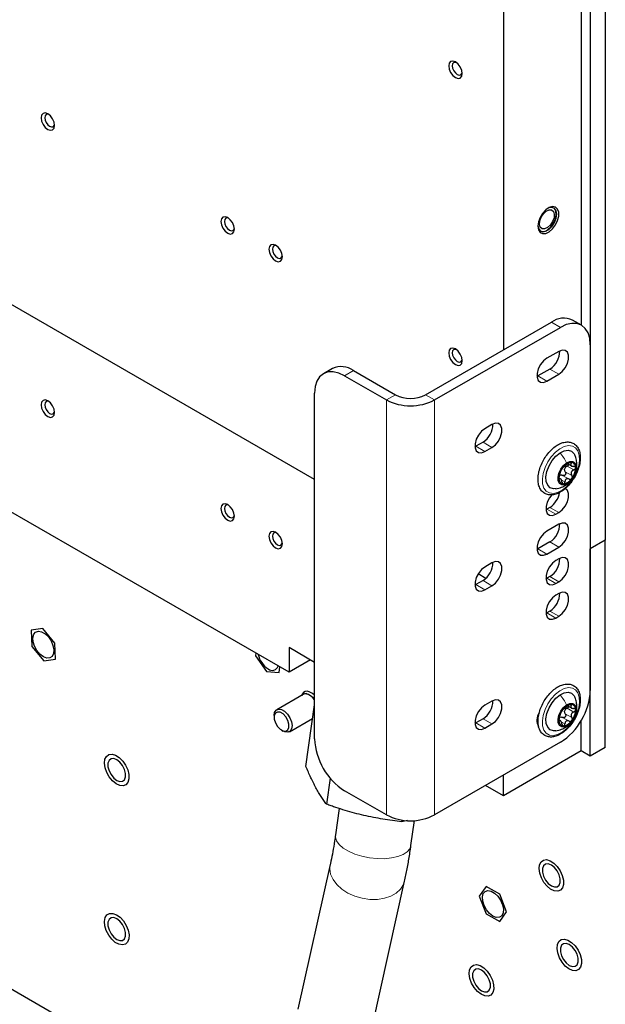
# Paper-space layout 'Blatt2' of a CAD drawing. Header units: millimetres. Extents: x 5 to 418, y 2 to 292.
# Tile 56 of 61: x 278 to 313, y 100 to 158. Entities that reach past the tile are written whole.
import ezdxf

# ---------------------------------------------------------------- set-up
doc = ezdxf.new("R2010")
doc.units = ezdxf.units.MM

psp = doc.layouts.new('Blatt2')

# ---------------------------------------------------------------- linework, layer by layer
at = {"color": 7, "linetype": 'Continuous', "lineweight": 25}
for p, q in [((312.818, 195.781), (312.818, 126.988)), ((311.934, 195.271), (311.934, 126.477)), ((311.403, 167.378), (311.403, 139.673)), ((306.807, 164.141), (306.807, 138.216)), ((295.67, 130.56), (250.239, 156.787)), ((302.211, 135.562), (309.636, 139.848)), ((302.741, 135.256), (310.166, 139.542)), ((311.416, 139.666), (310.885, 139.972)), ((311.934, 138.521), (311.934, 118.108)), ((310.077, 138.124), (309.37, 137.715)), ((294.168, 119.179), (262.878, 137.242)), ((296.718, 137.115), (296.188, 136.809)), ((297.438, 136.685), (299.913, 135.256)), ((297.968, 136.991), (300.443, 135.562)), ((308.84, 136.674), (308.789, 136.647)), ((309.547, 137.082), (308.84, 136.674)), ((309.37, 136.368), (310.077, 136.776)), ((295.67, 115.251), (295.67, 135.664)), ((306.135, 133.806), (305.711, 133.562)), ((305.605, 132.765), (305.181, 132.52)), ((305.181, 132.52), (305.13, 132.494)), ((305.711, 132.214), (306.135, 132.459)), ((310.61, 131.481), (310.815, 131.363)), ((310.177, 130.602), (310.096, 130.648)), ((309.37, 128.815), (309.32, 128.788)), ((309.547, 128.917), (309.37, 128.815)), ((309.901, 128.509), (310.077, 128.611)), ((310.077, 127.917), (309.37, 127.509)), ((309.547, 126.876), (308.84, 126.467)), ((312.818, 126.988), (311.934, 126.477)), ((312.818, 114.74), (312.818, 126.988)), ((308.84, 126.467), (308.789, 126.441)), ((309.37, 126.161), (310.077, 126.57)), ((311.934, 114.229), (311.934, 126.477)), ((306.135, 125.641), (305.711, 125.396)), ((310.077, 125.875), (309.901, 125.773)), ((305.774, 124.727), (305.316, 124.991)), ((305.605, 124.6), (305.181, 124.355)), ((309.37, 124.732), (309.32, 124.705)), ((309.547, 124.834), (309.37, 124.732)), ((309.901, 124.426), (310.077, 124.528)), ((305.181, 124.355), (305.13, 124.328)), ((305.711, 124.049), (306.135, 124.294)), ((310.077, 123.834), (309.901, 123.732)), ((309.37, 122.691), (309.32, 122.664)), ((309.547, 122.793), (309.37, 122.691)), ((309.901, 122.385), (310.077, 122.487)), ((279.644, 121.756), (278.96, 121.658)), ((278.96, 121.658), (278.988, 120.711)), ((280.356, 120.908), (279.644, 121.756)), ((280.384, 119.961), (280.356, 120.908)), ((278.988, 120.711), (279.7, 119.863)), ((295.67, 119.768), (294.168, 120.635)), ((294.168, 120.635), (294.168, 119.179)), ((279.7, 119.863), (280.384, 119.961)), ((292.207, 120.311), (292.19, 120.154)), ((292.19, 120.154), (292.837, 119.225)), ((295.429, 119.907), (294.168, 119.179)), ((292.837, 119.225), (293.577, 119.167)), ((293.577, 119.167), (293.613, 119.499)), ((294.995, 117.868), (293.439, 116.97)), ((294.935, 117.882), (294.899, 117.813)), ((306.135, 117.476), (305.711, 117.231)), ((295.16, 113.625), (295.67, 117.264)), ((310.625, 117.183), (310.815, 117.074)), ((293.284, 116.626), (293.284, 116.524)), ((294.189, 115.671), (295.557, 116.461)), ((305.605, 116.435), (305.181, 116.19)), ((308.84, 116.261), (308.789, 116.234)), ((308.879, 116.707), (308.892, 116.679)), ((308.899, 116.752), (308.909, 116.736)), ((310.177, 116.312), (310.079, 116.368)), ((311.403, 114.536), (311.403, 116.344)), ((293.726, 115.759), (293.814, 115.708)), ((293.919, 115.659), (293.814, 115.708)), ((305.181, 116.19), (305.13, 116.163)), ((305.711, 115.883), (306.135, 116.128)), ((310.166, 115.046), (302.741, 110.76)), ((311.403, 114.536), (306.807, 111.882)), ((311.934, 114.229), (311.403, 114.536)), ((312.818, 114.74), (311.934, 114.229)), ((296.595, 112.923), (296.38, 111.391)), ((306.807, 111.882), (306.807, 113.107)), ((299.913, 110.76), (297.438, 112.189)), ((306.807, 111.882), (305.746, 112.495)), ((297.12, 111.139), (296.901, 109.577)), ((300.816, 110.359), (300.83, 110.458)), ((301.148, 110.441), (300.816, 110.359)), ((301.357, 108.951), (301.565, 110.43)), ((294.481, 90.826), (263.979, 108.435)), ((296.591, 107.826), (294.689, 99.286)), ((299.082, 98.308), (300.983, 106.848)), ((305.785, 106.541), (305.382, 105.967)), ((306.592, 106.075), (305.785, 106.541)), ((305.382, 105.967), (305.785, 104.928)), ((306.995, 105.036), (306.592, 106.075)), ((305.785, 104.928), (306.592, 104.463)), ((306.592, 104.463), (306.995, 105.036))]:
    psp.add_line(p, q, dxfattribs=at)
at = {"color": 7, "linetype": 'Continuous', "lineweight": 18}
for p, q in [((310.166, 139.542), (309.636, 139.848)), ((297.968, 136.991), (297.438, 136.685)), ((309.37, 136.368), (308.84, 136.674)), ((310.077, 136.776), (309.547, 137.082)), ((300.443, 135.562), (299.913, 135.256)), ((302.211, 135.562), (302.741, 135.256)), ((299.913, 135.256), (299.913, 110.76)), ((302.741, 135.256), (302.741, 110.76)), ((306.135, 132.459), (305.605, 132.765)), ((305.711, 132.214), (305.181, 132.52)), ((310.716, 131.554), (310.808, 131.501)), ((310.297, 130.807), (310.686, 130.582)), ((310.458, 131.022), (310.846, 130.798)), ((310.57, 131.348), (310.959, 131.123)), ((310.08, 130.606), (310.123, 130.581)), ((310.222, 130.542), (310.434, 130.419)), ((309.901, 128.509), (309.37, 128.815)), ((310.077, 128.611), (309.547, 128.917)), ((310.077, 126.57), (309.547, 126.876)), ((309.37, 126.161), (308.84, 126.467)), ((306.135, 124.294), (305.605, 124.6)), ((309.901, 124.426), (309.37, 124.732)), ((310.077, 124.528), (309.547, 124.834)), ((305.711, 124.049), (305.181, 124.355)), ((309.901, 122.385), (309.37, 122.691)), ((310.077, 122.487), (309.547, 122.793)), ((310.57, 117.058), (310.959, 116.834)), ((310.716, 117.264), (310.808, 117.211)), ((306.135, 116.128), (305.605, 116.435)), ((310.08, 116.316), (310.123, 116.292)), ((310.222, 116.252), (310.434, 116.13)), ((310.297, 116.517), (310.686, 116.293)), ((310.458, 116.733), (310.846, 116.508)), ((305.711, 115.883), (305.181, 116.19))]:
    psp.add_line(p, q, dxfattribs=at)
at = {"color": 7, "linetype": 'Continuous', "lineweight": 25, "flags": 128}
for points in [[(303.581, 154.98), (303.611, 154.787), (303.697, 154.588), (303.826, 154.414), (303.979, 154.291), (304.131, 154.238), (304.26, 154.263), (304.346, 154.362), (304.376, 154.521), (304.346, 154.714), (304.26, 154.913), (304.131, 155.087), (303.979, 155.21), (303.826, 155.263), (303.697, 155.237), (303.611, 155.138), (303.581, 154.98)], [(304.036, 155.172), (303.973, 155.187), (303.879, 155.169), (303.815, 155.096), (303.793, 154.98)], [(303.793, 154.98), (303.815, 154.838), (303.879, 154.692), (303.973, 154.565), (304.085, 154.475), (304.196, 154.436), (304.291, 154.454), (304.354, 154.527), (304.372, 154.589)], [(279.539, 151.916), (279.57, 151.722), (279.656, 151.524), (279.785, 151.35), (279.937, 151.227), (280.089, 151.174), (280.218, 151.199), (280.305, 151.298), (280.335, 151.456), (280.305, 151.65), (280.218, 151.848), (280.089, 152.023), (279.937, 152.145), (279.785, 152.198), (279.656, 152.173), (279.57, 152.074), (279.539, 151.916)], [(279.994, 152.108), (279.932, 152.123), (279.837, 152.105), (279.774, 152.032), (279.751, 151.916)], [(279.751, 151.916), (279.774, 151.774), (279.837, 151.628), (279.932, 151.501), (280.043, 151.41), (280.155, 151.372), (280.249, 151.39), (280.313, 151.463), (280.331, 151.525)], [(308.84, 145.513), (308.874, 145.301), (308.971, 145.15), (309.12, 145.077), (309.307, 145.09), (309.51, 145.188), (309.707, 145.36), (309.878, 145.587), (310.003, 145.845), (310.069, 146.105), (310.069, 146.34), (310.003, 146.525), (309.878, 146.638), (309.707, 146.668), (309.51, 146.612), (309.307, 146.475), (309.12, 146.273), (308.971, 146.027), (308.874, 145.765), (308.84, 145.513)], [(308.841, 145.55), (308.874, 145.384), (308.97, 145.247), (309.118, 145.189), (309.3, 145.217), (309.494, 145.329), (309.675, 145.51), (309.823, 145.739), (309.92, 145.988), (309.954, 146.228), (309.92, 146.428), (309.823, 146.566), (309.675, 146.624), (309.494, 146.595), (309.427, 146.566)], [(309.328, 146.405), (309.5, 146.484), (309.652, 146.478), (309.761, 146.386), (309.81, 146.224), (309.793, 146.016), (309.711, 145.794), (309.578, 145.591), (309.413, 145.438), (309.241, 145.359), (309.089, 145.365), (308.98, 145.457), (308.93, 145.619), (308.948, 145.827), (309.029, 146.049), (309.163, 146.252), (309.328, 146.405)], [(309.424, 145.312), (309.61, 145.479), (309.767, 145.7), (309.877, 145.947), (309.925, 146.191), (309.907, 146.403), (309.824, 146.557), (309.777, 146.595)], [(290.146, 145.793), (290.176, 145.599), (290.262, 145.401), (290.391, 145.227), (290.544, 145.104), (290.696, 145.051), (290.825, 145.076), (290.911, 145.175), (290.941, 145.333), (290.911, 145.527), (290.825, 145.725), (290.696, 145.899), (290.544, 146.022), (290.391, 146.075), (290.262, 146.05), (290.176, 145.951), (290.146, 145.793)], [(290.601, 145.984), (290.538, 146), (290.443, 145.981), (290.38, 145.909), (290.358, 145.793)], [(290.358, 145.793), (290.38, 145.651), (290.443, 145.505), (290.538, 145.377), (290.65, 145.287), (290.761, 145.249), (290.856, 145.267), (290.919, 145.34), (290.937, 145.402)], [(292.974, 144.16), (293.005, 143.967), (293.091, 143.768), (293.22, 143.594), (293.372, 143.471), (293.524, 143.418), (293.653, 143.443), (293.74, 143.542), (293.77, 143.701), (293.74, 143.894), (293.653, 144.093), (293.524, 144.267), (293.372, 144.389), (293.22, 144.442), (293.091, 144.417), (293.005, 144.318), (292.974, 144.16)], [(293.429, 144.352), (293.367, 144.367), (293.272, 144.349), (293.209, 144.276), (293.186, 144.16)], [(293.186, 144.16), (293.209, 144.018), (293.272, 143.872), (293.367, 143.745), (293.478, 143.655), (293.59, 143.616), (293.684, 143.634), (293.748, 143.707), (293.766, 143.769)], [(311.934, 138.521), (311.9, 138.9), (311.799, 139.225), (311.636, 139.484), (311.416, 139.666), (311.148, 139.765), (310.842, 139.777), (310.511, 139.702), (310.166, 139.542)], [(303.581, 138.037), (303.611, 137.843), (303.697, 137.645), (303.826, 137.471), (303.979, 137.348), (304.131, 137.295), (304.26, 137.32), (304.346, 137.419), (304.376, 137.577), (304.346, 137.771), (304.26, 137.97), (304.131, 138.144), (303.979, 138.266), (303.826, 138.319), (303.697, 138.294), (303.611, 138.195), (303.581, 138.037)], [(304.036, 138.229), (303.973, 138.244), (303.879, 138.226), (303.815, 138.153), (303.793, 138.037)], [(303.793, 138.037), (303.815, 137.895), (303.879, 137.749), (303.973, 137.622), (304.085, 137.532), (304.196, 137.493), (304.291, 137.511), (304.354, 137.584), (304.372, 137.646)], [(310.077, 136.776), (310.277, 136.932), (310.452, 137.15), (310.583, 137.405), (310.652, 137.665), (310.652, 137.899), (310.583, 138.078), (310.452, 138.182), (310.277, 138.198), (310.077, 138.124)], [(309.37, 137.715), (309.171, 137.56), (308.995, 137.341), (308.865, 137.087), (308.796, 136.827), (308.796, 136.593), (308.865, 136.413), (308.995, 136.309), (309.171, 136.294), (309.37, 136.368)], [(297.438, 136.685), (297.093, 136.845), (296.761, 136.92), (296.456, 136.908), (296.188, 136.809), (295.968, 136.626), (295.805, 136.368), (295.704, 136.043), (295.67, 135.664)], [(279.539, 134.972), (279.57, 134.779), (279.656, 134.58), (279.785, 134.406), (279.937, 134.284), (280.089, 134.231), (280.218, 134.256), (280.305, 134.355), (280.335, 134.513), (280.305, 134.706), (280.218, 134.905), (280.089, 135.079), (279.937, 135.202), (279.785, 135.255), (279.656, 135.23), (279.57, 135.131), (279.539, 134.972)], [(279.994, 135.164), (279.932, 135.18), (279.837, 135.161), (279.774, 135.089), (279.751, 134.972)], [(279.751, 134.972), (279.774, 134.831), (279.837, 134.685), (279.932, 134.557), (280.043, 134.467), (280.155, 134.428), (280.249, 134.447), (280.313, 134.52), (280.331, 134.582)], [(306.135, 132.459), (306.335, 132.615), (306.51, 132.833), (306.641, 133.088), (306.71, 133.348), (306.71, 133.581), (306.641, 133.761), (306.51, 133.865), (306.335, 133.881), (306.135, 133.806)], [(305.711, 133.562), (305.512, 133.406), (305.336, 133.187), (305.206, 132.933), (305.137, 132.673), (305.137, 132.439), (305.206, 132.259), (305.336, 132.155), (305.512, 132.14), (305.711, 132.214)], [(309.918, 130.022), (309.77, 130.012), (309.57, 130.073), (309.421, 130.222), (309.336, 130.446), (309.32, 130.727), (309.376, 131.042), (309.499, 131.367), (309.679, 131.674), (309.901, 131.939), (310.147, 132.14)], [(310.147, 132.14), (310.398, 132.261), (310.632, 132.292), (310.832, 132.231), (310.981, 132.083), (311.026, 131.996)], [(310.606, 130.33), (310.418, 130.246), (310.249, 130.246), (310.119, 130.329), (310.043, 130.485), (310.031, 130.697), (310.085, 130.937), (310.197, 131.177), (310.355, 131.389), (310.539, 131.546)], [(310.539, 131.546), (310.727, 131.63), (310.896, 131.631), (311.026, 131.547), (311.102, 131.391), (311.113, 131.179), (311.06, 130.939), (310.947, 130.699), (310.79, 130.487), (310.606, 130.33)], [(309.658, 129.655), (309.526, 129.482), (309.395, 129.228), (309.326, 128.968), (309.326, 128.734), (309.395, 128.554), (309.526, 128.45), (309.701, 128.434), (309.901, 128.509)], [(310.077, 128.611), (310.277, 128.767), (310.452, 128.985), (310.583, 129.239), (310.652, 129.499), (310.652, 129.733), (310.583, 129.913), (310.49, 129.999)], [(290.146, 128.849), (290.176, 128.656), (290.262, 128.457), (290.391, 128.283), (290.544, 128.16), (290.696, 128.108), (290.825, 128.133), (290.911, 128.232), (290.941, 128.39), (290.911, 128.583), (290.825, 128.782), (290.696, 128.956), (290.544, 129.079), (290.391, 129.132), (290.262, 129.107), (290.176, 129.008), (290.146, 128.849)], [(290.601, 129.041), (290.538, 129.057), (290.443, 129.038), (290.38, 128.965), (290.358, 128.849)], [(290.358, 128.849), (290.38, 128.708), (290.443, 128.562), (290.538, 128.434), (290.65, 128.344), (290.761, 128.305), (290.856, 128.324), (290.919, 128.397), (290.937, 128.459)], [(310.077, 126.57), (310.277, 126.725), (310.452, 126.944), (310.583, 127.198), (310.652, 127.458), (310.652, 127.692), (310.583, 127.872), (310.452, 127.976), (310.277, 127.991), (310.077, 127.917)], [(292.974, 127.217), (293.005, 127.023), (293.091, 126.825), (293.22, 126.65), (293.372, 126.528), (293.524, 126.475), (293.653, 126.5), (293.74, 126.599), (293.77, 126.757), (293.74, 126.951), (293.653, 127.149), (293.524, 127.323), (293.372, 127.446), (293.22, 127.499), (293.091, 127.474), (293.005, 127.375), (292.974, 127.217)], [(293.429, 127.408), (293.367, 127.424), (293.272, 127.405), (293.209, 127.333), (293.186, 127.217)], [(309.37, 127.509), (309.171, 127.353), (308.995, 127.135), (308.865, 126.88), (308.796, 126.62), (308.796, 126.386), (308.865, 126.206), (308.995, 126.102), (309.171, 126.087), (309.37, 126.161)], [(293.186, 127.217), (293.209, 127.075), (293.272, 126.929), (293.367, 126.801), (293.478, 126.711), (293.59, 126.673), (293.684, 126.691), (293.748, 126.764), (293.766, 126.826)], [(306.135, 124.294), (306.335, 124.45), (306.51, 124.668), (306.641, 124.922), (306.71, 125.182), (306.71, 125.416), (306.641, 125.596), (306.51, 125.7), (306.335, 125.716), (306.135, 125.641)], [(309.901, 125.773), (309.701, 125.618), (309.526, 125.399), (309.395, 125.145), (309.326, 124.885), (309.326, 124.651), (309.395, 124.471), (309.526, 124.367), (309.701, 124.352), (309.901, 124.426)], [(310.077, 124.528), (310.277, 124.684), (310.452, 124.902), (310.583, 125.157), (310.652, 125.416), (310.652, 125.65), (310.583, 125.83), (310.452, 125.934), (310.277, 125.95), (310.077, 125.875)], [(305.711, 125.396), (305.512, 125.24), (305.336, 125.022), (305.206, 124.768), (305.137, 124.508), (305.137, 124.274), (305.206, 124.094), (305.336, 123.99), (305.512, 123.974), (305.711, 124.049)], [(310.077, 122.487), (310.277, 122.643), (310.452, 122.861), (310.583, 123.115), (310.652, 123.375), (310.652, 123.609), (310.583, 123.789), (310.452, 123.893), (310.277, 123.909), (310.077, 123.834)], [(309.901, 123.732), (309.701, 123.576), (309.526, 123.358), (309.395, 123.104), (309.326, 122.844), (309.326, 122.61), (309.395, 122.43), (309.526, 122.326), (309.701, 122.31), (309.901, 122.385)], [(279.672, 120.095), (279.471, 120.25), (279.292, 120.465), (279.154, 120.718), (279.072, 120.98), (279.055, 121.224), (279.105, 121.424), (279.217, 121.556), (279.377, 121.608), (279.57, 121.573), (279.774, 121.455), (279.966, 121.268), (280.127, 121.031), (280.238, 120.769), (280.288, 120.513), (280.272, 120.288), (280.19, 120.12), (280.052, 120.026), (279.873, 120.018), (279.672, 120.095)], [(295.67, 117.824), (295.557, 117.921), (295.36, 118.026)], [(310.147, 117.85), (310.398, 117.971), (310.632, 118.003), (310.832, 117.942), (310.981, 117.793), (311.026, 117.706)], [(295.264, 117.879), (295.093, 117.9), (294.995, 117.868)], [(306.135, 116.128), (306.335, 116.284), (306.51, 116.502), (306.641, 116.757), (306.71, 117.017), (306.71, 117.251), (306.641, 117.43), (306.51, 117.535), (306.335, 117.55), (306.135, 117.476)], [(309.891, 115.728), (309.77, 115.723), (309.57, 115.784), (309.421, 115.932), (309.336, 116.156), (309.32, 116.437), (309.376, 116.753), (309.499, 117.077), (309.679, 117.384), (309.901, 117.649), (310.147, 117.85)], [(293.284, 116.626), (293.311, 116.805), (293.399, 116.941), (293.537, 117.002), (293.709, 116.981), (293.893, 116.88), (294.067, 116.712), (294.212, 116.496), (294.308, 116.259), (294.344, 116.03), (294.317, 115.835), (294.229, 115.699), (294.091, 115.638), (293.919, 115.659), (293.919, 115.659)], [(293.813, 115.718), (293.972, 115.703), (294.094, 115.775), (294.159, 115.921), (294.159, 116.12), (294.092, 116.343), (293.97, 116.554), (293.81, 116.721), (293.638, 116.82), (293.479, 116.835), (293.357, 116.764), (293.292, 116.617), (293.292, 116.418), (293.359, 116.196), (293.481, 115.985), (293.641, 115.817), (293.813, 115.718)], [(305.711, 117.231), (305.512, 117.075), (305.336, 116.857), (305.206, 116.602), (305.137, 116.342), (305.137, 116.108), (305.206, 115.929), (305.336, 115.825), (305.512, 115.809), (305.711, 115.883)], [(310.606, 116.04), (310.418, 115.957), (310.249, 115.956), (310.119, 116.039), (310.043, 116.196), (310.031, 116.407), (310.085, 116.648), (310.197, 116.888), (310.355, 117.1), (310.539, 117.257)], [(310.539, 117.257), (310.727, 117.341), (310.896, 117.341), (311.026, 117.258), (311.102, 117.101), (311.113, 116.89), (311.06, 116.65), (310.947, 116.409), (310.79, 116.198), (310.606, 116.04)], [(284.662, 112.681), (284.544, 112.541), (284.378, 112.477), (284.178, 112.497), (283.963, 112.597), (283.751, 112.77), (283.562, 113), (283.412, 113.266), (283.315, 113.545), (283.278, 113.812), (283.306, 114.043), (283.396, 114.218), (283.54, 114.321), (283.725, 114.343), (283.934, 114.283), (284.15, 114.144), (284.353, 113.941), (284.524, 113.69), (284.65, 113.415), (284.717, 113.139), (284.722, 112.887), (284.662, 112.681)], [(284.003, 112.798), (284.184, 112.73), (284.344, 112.744), (284.462, 112.839), (284.525, 113.002), (284.525, 113.215), (284.462, 113.451), (284.344, 113.682), (284.184, 113.881), (284.003, 114.022), (283.822, 114.09), (283.662, 114.076), (283.544, 113.981), (283.481, 113.818), (283.481, 113.605), (283.544, 113.369), (283.662, 113.138), (283.822, 112.939), (284.003, 112.798)], [(310.294, 106.457), (310.176, 106.317), (310.01, 106.254), (309.81, 106.273), (309.595, 106.374), (309.384, 106.547), (309.194, 106.777), (309.045, 107.043), (308.947, 107.322), (308.911, 107.589), (308.939, 107.82), (309.029, 107.995), (309.173, 108.098), (309.358, 108.12), (309.568, 108.059), (309.783, 107.92), (309.986, 107.717), (310.157, 107.466), (310.282, 107.19), (310.35, 106.914), (310.354, 106.662), (310.294, 106.457)], [(309.636, 106.574), (309.817, 106.506), (309.976, 106.52), (310.095, 106.615), (310.158, 106.778), (310.158, 106.991), (310.095, 107.227), (309.976, 107.459), (309.817, 107.657), (309.636, 107.799), (309.454, 107.867), (309.295, 107.852), (309.176, 107.758), (309.113, 107.594), (309.113, 107.381), (309.176, 107.145), (309.295, 106.914), (309.454, 106.716), (309.636, 106.574)], [(306.188, 104.787), (305.987, 104.942), (305.808, 105.157), (305.67, 105.41), (305.589, 105.673), (305.572, 105.917), (305.622, 106.116), (305.733, 106.249), (305.894, 106.3), (306.087, 106.265), (306.29, 106.148), (306.483, 105.96), (306.644, 105.723), (306.755, 105.462), (306.805, 105.205), (306.788, 104.98), (306.706, 104.812), (306.568, 104.719), (306.389, 104.71), (306.188, 104.787)], [(284.132, 103.122), (283.916, 103.239), (283.708, 103.426), (283.526, 103.665), (283.386, 103.936), (283.301, 104.215), (283.279, 104.476), (283.321, 104.696), (283.423, 104.857), (283.577, 104.943), (283.769, 104.947), (283.982, 104.869), (284.196, 104.715), (284.393, 104.5), (284.556, 104.241), (284.67, 103.964), (284.724, 103.691), (284.714, 103.447), (284.641, 103.255), (284.511, 103.13), (284.337, 103.084), (284.132, 103.122)], [(284.003, 103.407), (284.184, 103.34), (284.344, 103.354), (284.462, 103.448), (284.525, 103.612), (284.525, 103.825), (284.462, 104.061), (284.344, 104.292), (284.184, 104.491), (284.003, 104.632), (283.822, 104.7), (283.662, 104.686), (283.544, 104.591), (283.481, 104.428), (283.481, 104.215), (283.544, 103.979), (283.662, 103.747), (283.822, 103.549), (284.003, 103.407)], [(310.112, 102.333), (310.012, 102.612), (309.972, 102.88), (309.996, 103.113), (310.083, 103.292), (310.224, 103.399), (310.408, 103.426), (310.616, 103.369), (310.832, 103.235), (311.036, 103.034), (311.21, 102.786), (311.338, 102.511), (311.409, 102.234), (311.416, 101.98), (311.36, 101.772), (311.245, 101.628), (311.081, 101.56), (310.882, 101.575), (310.668, 101.671), (310.456, 101.841), (310.265, 102.068), (310.112, 102.333)], [(310.696, 101.879), (310.878, 101.811), (311.037, 101.825), (311.155, 101.92), (311.218, 102.083), (311.218, 102.296), (311.155, 102.532), (311.037, 102.764), (310.878, 102.962), (310.696, 103.104), (310.515, 103.171), (310.355, 103.157), (310.237, 103.063), (310.174, 102.899), (310.174, 102.686), (310.237, 102.45), (310.355, 102.219), (310.515, 102.021), (310.696, 101.879)], [(304.792, 101.378), (304.817, 101.612), (304.904, 101.791), (305.045, 101.898), (305.228, 101.925), (305.437, 101.869), (305.652, 101.734), (305.856, 101.534), (306.03, 101.285), (306.158, 101.01), (306.229, 100.734), (306.237, 100.48), (306.181, 100.271), (306.065, 100.127), (305.901, 100.059), (305.703, 100.074), (305.489, 100.17), (305.276, 100.34), (305.085, 100.567), (304.933, 100.831), (304.832, 101.11), (304.792, 101.378)], [(305.517, 100.378), (305.698, 100.31), (305.858, 100.325), (305.976, 100.419), (306.039, 100.583), (306.039, 100.795), (305.976, 101.031), (305.858, 101.263), (305.698, 101.461), (305.517, 101.603), (305.335, 101.671), (305.176, 101.656), (305.057, 101.562), (304.994, 101.398), (304.994, 101.186), (305.057, 100.949), (305.176, 100.718), (305.335, 100.52), (305.517, 100.378)]]:
    psp.add_lwpolyline(points, dxfattribs=at)
at = {"color": 7, "linetype": 'Continuous', "lineweight": 18, "flags": 128}
for points in [[(310.269, 129.928), (310.005, 129.794), (309.753, 129.739), (309.526, 129.766), (309.339, 129.873), (309.202, 130.055), (309.123, 130.301), (309.107, 130.596), (309.154, 130.923), (309.263, 131.264), (309.425, 131.598), (309.633, 131.907), (309.874, 132.171), (310.134, 132.377), (310.398, 132.511), (310.65, 132.566), (310.876, 132.539), (311.063, 132.432), (311.2, 132.25), (311.279, 132.004), (311.295, 131.709), (311.248, 131.381), (311.14, 131.041), (310.977, 130.706), (310.769, 130.398), (310.528, 130.133), (310.269, 129.928)], [(310.269, 115.639), (310.005, 115.504), (309.753, 115.449), (309.526, 115.476), (309.339, 115.584), (309.202, 115.765), (309.123, 116.011), (309.107, 116.306), (309.154, 116.634), (309.263, 116.975), (309.425, 117.309), (309.633, 117.617), (309.874, 117.882), (310.134, 118.087), (310.398, 118.221), (310.65, 118.277), (310.876, 118.25), (311.063, 118.142), (311.2, 117.96), (311.279, 117.715), (311.295, 117.42), (311.248, 117.092), (311.14, 116.751), (310.977, 116.417), (310.769, 116.108), (310.528, 115.844), (310.269, 115.639)], [(301.357, 108.951), (301.291, 108.763), (301.135, 108.579), (300.896, 108.422), (300.585, 108.3), (300.215, 108.218), (299.8, 108.178), (299.357, 108.183), (298.906, 108.232), (298.463, 108.323), (298.048, 108.453), (297.676, 108.616), (297.365, 108.806), (297.125, 109.014), (296.968, 109.232), (296.899, 109.452), (296.901, 109.577)], [(300.983, 106.848), (300.915, 106.644), (300.744, 106.375), (300.492, 106.144), (300.171, 105.963), (299.793, 105.838), (299.373, 105.774), (298.93, 105.775), (298.481, 105.839), (298.044, 105.964), (297.638, 106.146), (297.279, 106.376), (296.982, 106.646), (296.758, 106.944), (296.618, 107.258), (296.566, 107.576), (296.59, 107.824)]]:
    psp.add_lwpolyline(points, dxfattribs=at)
at = {"color": 7, "linetype": 'Continuous', "lineweight": 25}
for centre, radius, start, end in [((309.142, 145.621), 0.418, 248.62971, 312.26618), ((310.368, 138.826), 1.257, 65.69288, 125.61758), ((308.894, 138.13), 1.234, 301.93711, 0.95437), ((297.236, 135.969), 1.257, 54.38242, 114.30712), ((301.327, 137.268), 1.921, 242.60967, 297.39033), ((301.327, 137.986), 3.074, 242.60967, 297.39033), ((304.952, 133.813), 1.234, 301.93711, 0.95437), ((310.889, 130.889), 0.695, 97.89755, 148.02491), ((310.777, 131.286), 0.291, 354.4859, 86.76667), ((311.116, 130.617), 1.037, 141.92813, 179.97235), ((310.263, 130.597), 0.252, 114.96571, 130.95674), ((310.784, 131.085), 0.38, 154.88503, 167.01545), ((310.029, 131.259), 1.037, 321.92813, 359.97235), ((310.368, 130.59), 0.291, 174.4859, 266.76667), ((310.256, 130.987), 0.695, 277.89755, 328.02491), ((308.845, 130.001), 1.292, 302.92317, 350.7146), ((308.894, 127.923), 1.234, 301.93711, 0.95437), ((304.952, 125.647), 1.234, 301.93711, 0.95437), ((308.894, 125.882), 1.234, 301.93711, 0.95437), ((308.894, 123.84), 1.234, 301.93711, 0.95437), ((293.677, 120.534), 1.372, 192.5341, 237.04593), ((293.172, 119.659), 0.368, 228.90991, 342.88096), ((295.222, 117.733), 0.324, 64.82586, 152.63233), ((308.096, 118.283), 3.842, 302.60548, 357.39452), ((295.136, 117.63), 0.295, 64.73739, 140.32925), ((294.888, 117.013), 0.959, 35.40721, 67.10101), ((294.898, 117.014), 0.94, 34.73466, 67.04941), ((304.952, 117.482), 1.234, 301.93711, 0.95437), ((311.116, 116.328), 1.037, 141.92813, 179.97235), ((310.889, 116.599), 0.695, 97.89755, 148.02491), ((310.784, 116.795), 0.38, 154.88503, 167.01545), ((310.777, 116.997), 0.291, 354.4859, 86.76667), ((310.029, 116.969), 1.037, 321.92813, 359.97235), ((309.535, 116.354), 0.754, 146.16643, 209.6424), ((310.368, 116.3), 0.291, 174.4859, 266.76667), ((310.263, 116.308), 0.252, 114.96571, 130.95674), ((310.256, 116.698), 0.695, 277.89755, 328.02491), ((299.508, 115.425), 3.842, 182.60548, 237.39452), ((301.327, 113.489), 3.074, 242.60967, 297.39033)]:
    psp.add_arc(centre, radius, start, end, dxfattribs=at)
for points, knots in [([(311.339, 131.931), (311.334, 131.984), (311.321, 132.137), (311.251, 132.361), (311.109, 132.575), (310.914, 132.718), (310.686, 132.785), (310.44, 132.778), (310.182, 132.701), (309.917, 132.556), (309.658, 132.347), (309.418, 132.085), (309.209, 131.783), (309.04, 131.456), (308.919, 131.117), (308.852, 130.782), (308.843, 130.464), (308.896, 130.178), (309.012, 129.938), (309.186, 129.762), (309.402, 129.662), (309.641, 129.638), (309.894, 129.684), (310.158, 129.8), (310.421, 129.982), (310.671, 130.222), (310.895, 130.508), (311.082, 130.826), (311.225, 131.162), (311.316, 131.5), (311.345, 131.757), (311.34, 131.895), (311.339, 131.931)], [0, 0, 0, 0, 0.018801, 0.054405, 0.089618, 0.123388, 0.155995, 0.188548, 0.222142, 0.256845, 0.292015, 0.327149, 0.362204, 0.397241, 0.432338, 0.467572, 0.503036, 0.53876, 0.574333, 0.608802, 0.641777, 0.674223, 0.707276, 0.741558, 0.776602, 0.81177, 0.846855, 0.88189, 0.916956, 0.952117, 0.987471, 1, 1, 1, 1]), ([(311.085, 131.038), (311.089, 131.048), (311.146, 131.171), (311.148, 131.404), (311.126, 131.719), (311.06, 131.901), (311.024, 132)], [0, 0, 0, 0, 0.034513, 0.413262, 0.678894, 1, 1, 1, 1]), ([(310.384, 131.337), (310.391, 131.338), (310.401, 131.34), (310.436, 131.36), (310.469, 131.381), (310.51, 131.408), (310.567, 131.447), (310.608, 131.479), (310.635, 131.5)], [0, 0, 0, 0, 0.249194, 0.37433, 0.498925, 0.624004, 0.749757, 1, 1, 1, 1]), ([(310.671, 131.446), (310.671, 131.445), (310.669, 131.431), (310.649, 131.403), (310.615, 131.369), (310.585, 131.355), (310.57, 131.348)], [0, 0, 0, 0, 0.0220566, 0.3483604, 0.6735217, 1, 1, 1, 1]), ([(310.793, 131.577), (310.782, 131.576), (310.759, 131.573), (310.716, 131.555), (310.673, 131.53), (310.648, 131.51), (310.635, 131.5)], [0, 0, 0, 0, 0.250032, 0.499632, 0.749228, 1, 1, 1, 1]), ([(310.808, 131.501), (310.794, 131.48), (310.773, 131.448), (310.774, 131.409), (310.787, 131.382), (310.815, 131.361), (310.865, 131.341), (310.914, 131.339), (310.947, 131.338)], [0, 0, 0, 0, 0.249219, 0.374357, 0.498947, 0.62402, 0.749767, 1, 1, 1, 1]), ([(310.808, 131.501), (310.814, 131.51), (310.828, 131.53), (310.831, 131.555), (310.821, 131.573), (310.802, 131.576), (310.793, 131.577)], [0, 0, 0, 0, 0.249816, 0.499908, 0.75012, 1, 1, 1, 1]), ([(310.111, 130.796), (310.106, 130.783), (310.097, 130.757), (310.086, 130.71), (310.078, 130.66), (310.078, 130.632), (310.078, 130.618)], [0, 0, 0, 0, 0.249853, 0.499901, 0.750114, 1, 1, 1, 1]), ([(310.111, 130.796), (310.121, 130.825), (310.135, 130.867), (310.157, 130.934), (310.173, 130.984), (310.19, 131.03), (310.21, 131.082), (310.218, 131.106), (310.223, 131.122)], [0, 0, 0, 0, 0.24922, 0.374358, 0.498948, 0.624021, 0.749768, 1, 1, 1, 1]), ([(310.157, 130.825), (310.181, 130.829), (310.228, 130.838), (310.274, 130.817), (310.297, 130.807)], [0, 0, 0, 0, 0.498111, 1, 1, 1, 1]), ([(310.299, 131.257), (310.289, 131.243), (310.27, 131.216), (310.247, 131.177), (310.231, 131.143), (310.226, 131.129), (310.223, 131.122)], [0, 0, 0, 0, 0.249858, 0.499467, 0.749011, 1, 1, 1, 1]), ([(310.458, 131.022), (310.465, 131.009), (310.481, 130.983), (310.489, 130.936), (310.482, 130.887), (310.459, 130.842), (310.424, 130.809), (310.382, 130.791), (310.337, 130.79), (310.31, 130.801), (310.297, 130.807)], [0, 0, 0, 0, 0.1252342, 0.2495027, 0.374346, 0.4990796, 0.6239086, 0.7493965, 0.8744451, 1, 1, 1, 1]), ([(310.384, 131.337), (310.381, 131.337), (310.375, 131.336), (310.355, 131.321), (310.328, 131.294), (310.309, 131.269), (310.299, 131.257)], [0, 0, 0, 0, 0.249806, 0.500054, 0.750309, 1, 1, 1, 1]), ([(310.458, 131.022), (310.444, 131.045), (310.416, 131.089), (310.415, 131.143), (310.414, 131.17)], [0, 0, 0, 0, 0.500645, 1, 1, 1, 1]), ([(310.44, 131.246), (310.458, 131.268), (310.492, 131.312), (310.544, 131.336), (310.57, 131.348)], [0, 0, 0, 0, 0.49811, 1, 1, 1, 1]), ([(310.959, 131.123), (310.927, 131.108), (310.88, 131.084), (310.833, 131.032), (310.809, 130.986), (310.8, 130.936), (310.805, 130.869), (310.83, 130.826), (310.846, 130.798)], [0, 0, 0, 0, 0.2492203, 0.374358, 0.498948, 0.6240206, 0.749768, 1, 1, 1, 1]), ([(310.846, 130.619), (310.854, 130.633), (310.871, 130.662), (310.877, 130.711), (310.87, 130.759), (310.854, 130.785), (310.846, 130.798)], [0, 0, 0, 0, 0.249858, 0.499467, 0.749011, 1, 1, 1, 1]), ([(311.066, 131.258), (311.064, 131.271), (311.059, 131.296), (311.031, 131.322), (310.993, 131.338), (310.962, 131.338), (310.947, 131.338)], [0, 0, 0, 0, 0.2499898, 0.4996108, 0.7491272, 1, 1, 1, 1]), ([(310.959, 131.123), (310.974, 131.13), (311.003, 131.145), (311.039, 131.178), (311.063, 131.218), (311.065, 131.245), (311.066, 131.258)], [0, 0, 0, 0, 0.249853, 0.499901, 0.750114, 1, 1, 1, 1]), ([(309.889, 130.017), (310.009, 130.041), (310.233, 130.084), (310.422, 130.194), (310.51, 130.244)], [0, 0, 0, 0, 0.536106, 1, 1, 1, 1]), ([(310.078, 130.618), (310.08, 130.606), (310.082, 130.582), (310.094, 130.566), (310.108, 130.564), (310.118, 130.575), (310.123, 130.581)], [0, 0, 0, 0, 0.24999, 0.499611, 0.749127, 1, 1, 1, 1]), ([(310.262, 130.419), (310.254, 130.453), (310.242, 130.503), (310.216, 130.557), (310.195, 130.587), (310.175, 130.604), (310.15, 130.611), (310.133, 130.593), (310.123, 130.581)], [0, 0, 0, 0, 0.249219, 0.374357, 0.498947, 0.62402, 0.749767, 1, 1, 1, 1]), ([(310.262, 130.419), (310.266, 130.403), (310.273, 130.372), (310.294, 130.333), (310.321, 130.305), (310.341, 130.301), (310.352, 130.299)], [0, 0, 0, 0, 0.249816, 0.499908, 0.75012, 1, 1, 1, 1]), ([(310.352, 130.299), (310.362, 130.301), (310.383, 130.305), (310.409, 130.333), (310.428, 130.372), (310.432, 130.403), (310.434, 130.419)], [0, 0, 0, 0, 0.250032, 0.499632, 0.749228, 1, 1, 1, 1]), ([(310.686, 130.582), (310.657, 130.594), (310.614, 130.612), (310.554, 130.605), (310.513, 130.588), (310.48, 130.558), (310.447, 130.504), (310.44, 130.453), (310.434, 130.419)], [0, 0, 0, 0, 0.249194, 0.37433, 0.498925, 0.624004, 0.749757, 1, 1, 1, 1]), ([(310.51, 130.244), (310.59, 130.298), (310.68, 130.359), (310.749, 130.448), (310.756, 130.457)], [0, 0, 0, 0, 0.893998, 1, 1, 1, 1]), ([(310.686, 130.582), (310.699, 130.577), (310.726, 130.565), (310.77, 130.567), (310.813, 130.584), (310.835, 130.608), (310.846, 130.619)], [0, 0, 0, 0, 0.249806, 0.5000545, 0.7503094, 1, 1, 1, 1]), ([(311.339, 117.642), (311.334, 117.695), (311.321, 117.847), (311.251, 118.072), (311.109, 118.285), (310.914, 118.429), (310.686, 118.495), (310.44, 118.488), (310.182, 118.412), (309.917, 118.266), (309.658, 118.057), (309.418, 117.795), (309.209, 117.494), (309.04, 117.166), (308.919, 116.828), (308.852, 116.492), (308.843, 116.174), (308.896, 115.888), (309.012, 115.649), (309.186, 115.473), (309.402, 115.373), (309.641, 115.348), (309.894, 115.395), (310.158, 115.51), (310.421, 115.692), (310.671, 115.933), (310.895, 116.219), (311.082, 116.537), (311.225, 116.872), (311.316, 117.21), (311.345, 117.467), (311.34, 117.606), (311.339, 117.642)], [0, 0, 0, 0, 0.018801, 0.054405, 0.089618, 0.123388, 0.155995, 0.188548, 0.222142, 0.256845, 0.292015, 0.327149, 0.362204, 0.397241, 0.432338, 0.467572, 0.503036, 0.53876, 0.574333, 0.608802, 0.641777, 0.674223, 0.707276, 0.741558, 0.776602, 0.81177, 0.846855, 0.88189, 0.916956, 0.952117, 0.987471, 1, 1, 1, 1]), ([(311.085, 116.749), (311.089, 116.759), (311.146, 116.882), (311.148, 117.114), (311.126, 117.43), (311.06, 117.611), (311.024, 117.711)], [0, 0, 0, 0, 0.034513, 0.413262, 0.678894, 1, 1, 1, 1]), ([(310.111, 116.507), (310.121, 116.535), (310.135, 116.578), (310.157, 116.645), (310.173, 116.694), (310.19, 116.74), (310.21, 116.793), (310.218, 116.816), (310.223, 116.832)], [0, 0, 0, 0, 0.24922, 0.374358, 0.498948, 0.624021, 0.749768, 1, 1, 1, 1]), ([(310.299, 116.967), (310.289, 116.954), (310.27, 116.927), (310.247, 116.887), (310.231, 116.854), (310.226, 116.839), (310.223, 116.832)], [0, 0, 0, 0, 0.249858, 0.499467, 0.749011, 1, 1, 1, 1]), ([(310.384, 117.048), (310.381, 117.047), (310.375, 117.047), (310.355, 117.031), (310.328, 117.005), (310.309, 116.98), (310.299, 116.967)], [0, 0, 0, 0, 0.249806, 0.500054, 0.750309, 1, 1, 1, 1]), ([(310.384, 117.048), (310.391, 117.049), (310.401, 117.05), (310.436, 117.071), (310.469, 117.092), (310.51, 117.119), (310.567, 117.158), (310.608, 117.19), (310.635, 117.211)], [0, 0, 0, 0, 0.249194, 0.37433, 0.498925, 0.624004, 0.749757, 1, 1, 1, 1]), ([(310.458, 116.733), (310.444, 116.755), (310.416, 116.8), (310.415, 116.854), (310.414, 116.881)], [0, 0, 0, 0, 0.500645, 1, 1, 1, 1]), ([(310.44, 116.957), (310.458, 116.979), (310.492, 117.023), (310.544, 117.046), (310.57, 117.058)], [0, 0, 0, 0, 0.4981104, 1, 1, 1, 1]), ([(310.671, 117.156), (310.671, 117.155), (310.669, 117.141), (310.649, 117.114), (310.615, 117.08), (310.585, 117.065), (310.57, 117.058)], [0, 0, 0, 0, 0.0220566, 0.3483604, 0.6735217, 1, 1, 1, 1]), ([(310.793, 117.288), (310.782, 117.286), (310.759, 117.284), (310.716, 117.265), (310.673, 117.24), (310.648, 117.221), (310.635, 117.211)], [0, 0, 0, 0, 0.250032, 0.499632, 0.749228, 1, 1, 1, 1]), ([(310.808, 117.211), (310.794, 117.19), (310.773, 117.158), (310.774, 117.12), (310.787, 117.093), (310.815, 117.072), (310.865, 117.051), (310.914, 117.05), (310.947, 117.049)], [0, 0, 0, 0, 0.2492191, 0.3743567, 0.4989469, 0.6240198, 0.7497675, 1, 1, 1, 1]), ([(310.808, 117.211), (310.814, 117.221), (310.828, 117.241), (310.831, 117.266), (310.821, 117.284), (310.802, 117.286), (310.793, 117.288)], [0, 0, 0, 0, 0.249816, 0.499908, 0.75012, 1, 1, 1, 1]), ([(310.959, 116.834), (310.927, 116.818), (310.88, 116.795), (310.833, 116.742), (310.809, 116.696), (310.8, 116.647), (310.805, 116.579), (310.83, 116.537), (310.846, 116.508)], [0, 0, 0, 0, 0.24922, 0.374358, 0.498948, 0.624021, 0.749768, 1, 1, 1, 1]), ([(311.066, 116.969), (311.064, 116.981), (311.059, 117.006), (311.031, 117.033), (310.993, 117.048), (310.962, 117.049), (310.947, 117.049)], [0, 0, 0, 0, 0.2499898, 0.4996108, 0.7491272, 1, 1, 1, 1]), ([(310.959, 116.834), (310.974, 116.841), (311.003, 116.855), (311.039, 116.889), (311.063, 116.929), (311.065, 116.956), (311.066, 116.969)], [0, 0, 0, 0, 0.249853, 0.499901, 0.750114, 1, 1, 1, 1]), ([(310.111, 116.507), (310.106, 116.494), (310.097, 116.468), (310.086, 116.42), (310.078, 116.37), (310.078, 116.342), (310.078, 116.328)], [0, 0, 0, 0, 0.249853, 0.499901, 0.750114, 1, 1, 1, 1]), ([(310.078, 116.328), (310.08, 116.316), (310.082, 116.293), (310.094, 116.276), (310.108, 116.275), (310.118, 116.286), (310.123, 116.292)], [0, 0, 0, 0, 0.24999, 0.499611, 0.749127, 1, 1, 1, 1]), ([(310.262, 116.129), (310.254, 116.163), (310.242, 116.214), (310.216, 116.267), (310.195, 116.298), (310.175, 116.315), (310.15, 116.321), (310.133, 116.303), (310.123, 116.292)], [0, 0, 0, 0, 0.249219, 0.374357, 0.498947, 0.62402, 0.749767, 1, 1, 1, 1]), ([(310.157, 116.536), (310.181, 116.54), (310.228, 116.548), (310.274, 116.528), (310.297, 116.517)], [0, 0, 0, 0, 0.498111, 1, 1, 1, 1]), ([(310.458, 116.733), (310.465, 116.72), (310.481, 116.694), (310.489, 116.646), (310.482, 116.598), (310.459, 116.553), (310.424, 116.519), (310.382, 116.502), (310.337, 116.5), (310.31, 116.512), (310.297, 116.517)], [0, 0, 0, 0, 0.1252342, 0.2495027, 0.374346, 0.4990796, 0.6239086, 0.7493965, 0.8744451, 1, 1, 1, 1]), ([(310.686, 116.293), (310.657, 116.305), (310.614, 116.322), (310.554, 116.316), (310.513, 116.299), (310.48, 116.268), (310.447, 116.215), (310.44, 116.164), (310.434, 116.13)], [0, 0, 0, 0, 0.249194, 0.37433, 0.498925, 0.624004, 0.749757, 1, 1, 1, 1]), ([(310.686, 116.293), (310.699, 116.287), (310.726, 116.276), (310.77, 116.278), (310.813, 116.294), (310.835, 116.318), (310.846, 116.33)], [0, 0, 0, 0, 0.249806, 0.5000545, 0.7503094, 1, 1, 1, 1]), ([(310.846, 116.33), (310.854, 116.344), (310.871, 116.372), (310.877, 116.422), (310.87, 116.469), (310.854, 116.495), (310.846, 116.508)], [0, 0, 0, 0, 0.249858, 0.499467, 0.749011, 1, 1, 1, 1]), ([(309.889, 115.728), (310.009, 115.751), (310.233, 115.795), (310.422, 115.904), (310.51, 115.955)], [0, 0, 0, 0, 0.536106, 1, 1, 1, 1]), ([(310.262, 116.129), (310.266, 116.114), (310.273, 116.082), (310.294, 116.043), (310.321, 116.015), (310.341, 116.011), (310.352, 116.01)], [0, 0, 0, 0, 0.249816, 0.499908, 0.75012, 1, 1, 1, 1]), ([(310.352, 116.01), (310.362, 116.011), (310.383, 116.015), (310.409, 116.043), (310.428, 116.082), (310.432, 116.114), (310.434, 116.13)], [0, 0, 0, 0, 0.250032, 0.499632, 0.749228, 1, 1, 1, 1]), ([(310.51, 115.955), (310.59, 116.009), (310.68, 116.069), (310.749, 116.158), (310.756, 116.168)], [0, 0, 0, 0, 0.893998, 1, 1, 1, 1]), ([(295.749, 112.363), (295.649, 112.556), (295.446, 112.944), (295.255, 113.398), (295.16, 113.625)], [0, 0, 0, 0, 0.498791, 1, 1, 1, 1]), ([(296.38, 111.391), (296.353, 111.426), (296.273, 111.532), (296.14, 111.72), (296.008, 111.921), (295.878, 112.134), (295.801, 112.271), (295.749, 112.363)], [0, 0, 0, 0, 0.1247155, 0.3743111, 0.6242523, 0.7493467, 1, 1, 1, 1]), ([(298.578, 110.73), (298.393, 110.775), (298.023, 110.865), (297.473, 111.024), (297.016, 111.17), (296.652, 111.294), (296.47, 111.359), (296.38, 111.391)], [0, 0, 0, 0, 0.24927, 0.498992, 0.749313, 0.87463, 1, 1, 1, 1]), ([(300.816, 110.359), (300.443, 110.404), (299.695, 110.493), (298.951, 110.651), (298.578, 110.73)], [0, 0, 0, 0, 0.498963, 1, 1, 1, 1]), ([(296.901, 109.577), (296.884, 109.458), (296.835, 109.117), (296.746, 108.59), (296.658, 108.134), (296.605, 107.892), (296.591, 107.826)], [0, 0, 0, 0, 0.184808, 0.529778, 0.870833, 1, 1, 1, 1]), ([(300.983, 106.848), (301.009, 106.968), (301.087, 107.324), (301.204, 107.951), (301.299, 108.544), (301.347, 108.882), (301.357, 108.951)], [0, 0, 0, 0, 0.185038, 0.549914, 0.908619, 1, 1, 1, 1])]:
    psp.add_open_spline(points, degree=3, knots=knots, dxfattribs=at)
at = {"color": 7, "linetype": 'Continuous', "lineweight": 18}
for points in [[(310.147, 132.14), (310.221, 132.047), (310.371, 131.862), (310.483, 131.652), (310.539, 131.546)], [(310.147, 117.85), (310.221, 117.758), (310.371, 117.573), (310.483, 117.362), (310.539, 117.257)]]:
    psp.add_open_spline(points, degree=3, dxfattribs=at)
for points in [[(310.44, 130.209), (310.444, 130.21), (310.514, 130.226), (310.561, 130.279), (310.606, 130.33)], [(310.44, 115.919), (310.444, 115.92), (310.514, 115.936), (310.561, 115.99), (310.606, 116.04)]]:
    psp.add_open_spline(points, degree=3, knots=[0, 0, 0, 0, 0.056164, 1, 1, 1, 1], dxfattribs=at)

doc.saveas('drawing.dxf')
